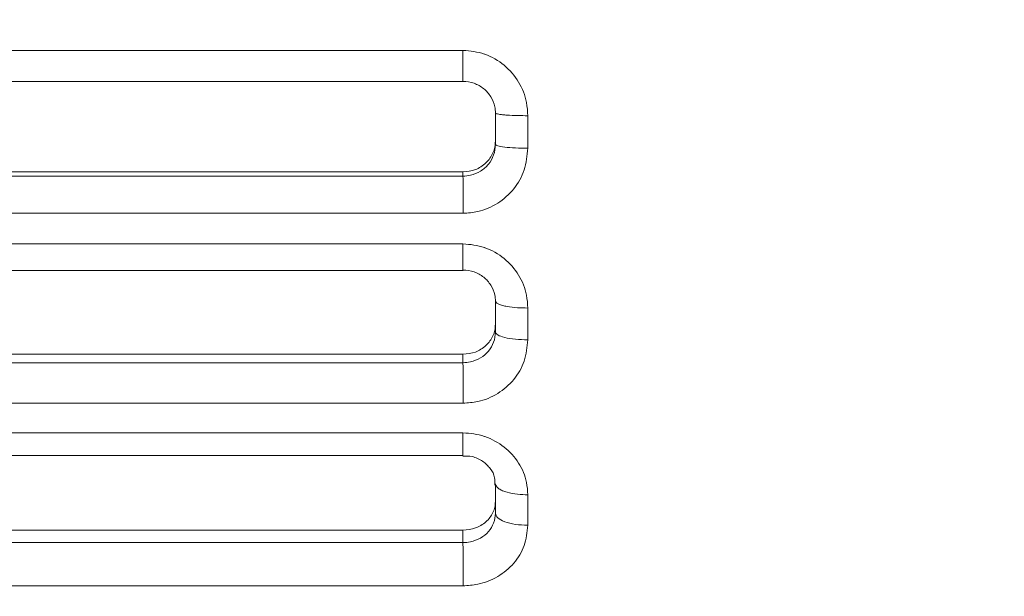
# Model space of a CAD drawing. Header units: inches. Extents: x 0.54 to 10.46, y 0.74 to 7.76.
# Tile 19 of 52: x 4.23 to 4.49, y 5.02 to 5.17. Entities that reach past the tile are written whole.
import ezdxf

# ---------------------------------------------------------------- set-up
doc = ezdxf.new("R2010")
doc.units = ezdxf.units.IN
doc.header["$MEASUREMENT"] = 0
doc.layers.add('BG', color=7, linetype='Continuous')
doc.layers.add('MCG-INT-4FT', color=7, linetype='Continuous')

# ---------------------------------------------------------------- blocks, each defined once
blk = doc.blocks.new('block 2')
at = {"layer": 'BG', "true_color": 0xffffff}
h = blk.add_hatch(color=7, dxfattribs=at)
h.dxf.hatch_style = 2
edge = h.paths.add_edge_path()
edge.add_spline(control_points=[(10.29599, 0.90612), (10.29599, 0.90612), (0.87112, 0.90612), (0.87112, 0.90612), (0.87016, 0.90612), (0.86938, 0.90689), (0.86938, 0.90785), (0.86938, 0.90785), (0.86938, 7.59215), (0.86938, 7.59215), (0.86938, 7.59311), (0.87016, 7.59389), (0.87112, 7.59389), (0.87112, 7.59389), (10.29599, 7.59389), (10.29599, 7.59389), (10.29696, 7.59389), (10.29773, 7.59311), (10.29773, 7.59215), (10.29773, 7.59215), (10.29773, 0.90785), (10.29773, 0.90785), (10.29773, 0.90689), (10.29696, 0.90612), (10.29599, 0.90612)], knot_values=[0, 0, 0, 0, 1, 1, 1, 2, 2, 2, 3, 3, 3, 4, 4, 4, 5, 5, 5, 6, 6, 6, 7, 7, 7, 8, 8, 8, 8], degree=3, periodic=1)
h.paths.add_polyline_path([(0.87286, 0.90959), (10.29426, 0.90959), (10.29426, 7.59042), (0.87286, 7.59042)])
at = {"layer": 'BG', "lineweight": 0}
blk.add_open_spline([(10.29599, 0.90612), (10.29599, 0.90612), (0.87112, 0.90612), (0.87112, 0.90612), (0.87016, 0.90612), (0.86938, 0.90689), (0.86938, 0.90785), (0.86938, 0.90785), (0.86938, 7.59215), (0.86938, 7.59215), (0.86938, 7.59311), (0.87016, 7.59389), (0.87112, 7.59389), (0.87112, 7.59389), (10.29599, 7.59389), (10.29599, 7.59389), (10.29696, 7.59389), (10.29773, 7.59311), (10.29773, 7.59215), (10.29773, 7.59215), (10.29773, 0.90785), (10.29773, 0.90785), (10.29773, 0.90689), (10.29696, 0.90612), (10.29599, 0.90612)], degree=3, knots=[0, 0, 0, 0, 1, 1, 1, 2, 2, 2, 3, 3, 3, 4, 4, 4, 5, 5, 5, 6, 6, 6, 7, 7, 7, 8, 8, 8, 8], dxfattribs=at)
blk = doc.blocks.new('block 62')
at = {"layer": 'BG', "true_color": 0xffffff}
h = blk.add_hatch(color=7, dxfattribs=at)
h.dxf.hatch_style = 2
edge = h.paths.add_edge_path()
edge.add_spline(control_points=[(10.46309, 0.739), (10.46309, 0.739), (0.53691, 0.739), (0.53691, 0.739), (0.53595, 0.739), (0.53517, 0.73978), (0.53517, 0.74074), (0.53517, 0.74074), (0.53517, 7.75926), (0.53517, 7.75926), (0.53517, 7.76022), (0.53595, 7.761), (0.53691, 7.761), (0.53691, 7.761), (10.46309, 7.761), (10.46309, 7.761), (10.46406, 7.761), (10.46483, 7.76022), (10.46483, 7.75926), (10.46483, 7.75926), (10.46483, 0.74074), (10.46483, 0.74074), (10.46483, 0.73978), (10.46406, 0.739), (10.46309, 0.739)], knot_values=[0, 0, 0, 0, 1, 1, 1, 2, 2, 2, 3, 3, 3, 4, 4, 4, 5, 5, 5, 6, 6, 6, 7, 7, 7, 8, 8, 8, 8], degree=3, periodic=1)
h.paths.add_polyline_path([(0.53864, 0.74248), (10.46136, 0.74248), (10.46136, 7.75752), (0.53864, 7.75752)])
at = {"layer": 'BG', "lineweight": 0}
blk.add_open_spline([(10.46309, 0.739), (10.46309, 0.739), (0.53691, 0.739), (0.53691, 0.739), (0.53595, 0.739), (0.53517, 0.73978), (0.53517, 0.74074), (0.53517, 0.74074), (0.53517, 7.75926), (0.53517, 7.75926), (0.53517, 7.76022), (0.53595, 7.761), (0.53691, 7.761), (0.53691, 7.761), (10.46309, 7.761), (10.46309, 7.761), (10.46406, 7.761), (10.46483, 7.76022), (10.46483, 7.75926), (10.46483, 7.75926), (10.46483, 0.74074), (10.46483, 0.74074), (10.46483, 0.73978), (10.46406, 0.739), (10.46309, 0.739)], degree=3, knots=[0, 0, 0, 0, 1, 1, 1, 2, 2, 2, 3, 3, 3, 4, 4, 4, 5, 5, 5, 6, 6, 6, 7, 7, 7, 8, 8, 8, 8], dxfattribs=at)
blk = doc.blocks.new('block 453')
at = {"layer": 'MCG-INT-4FT', "color": 7, "lineweight": 5, "true_color": 0xffffff}
blk.add_lwpolyline([(4.02987, 5.15502), (4.34482, 5.15502)], dxfattribs=at)
blk = doc.blocks.new('block 454')
at = {"layer": 'MCG-INT-4FT', "color": 7, "lineweight": 5, "true_color": 0xffffff}
blk.add_lwpolyline([(4.02987, 5.10406), (4.34482, 5.10406)], dxfattribs=at)
blk = doc.blocks.new('block 455')
at = {"layer": 'MCG-INT-4FT', "color": 7, "lineweight": 5, "true_color": 0xffffff}
blk.add_open_spline([(4.34476, 5.05409), (4.3456, 5.05411), (4.34645, 5.05412), (4.34725, 5.05396), (4.34827, 5.05376), (4.34923, 5.05329), (4.35006, 5.05271), (4.35088, 5.05213), (4.35158, 5.05145), (4.35214, 5.05074), (4.35271, 5.04999), (4.35314, 5.04922), (4.35331, 5.0483), (4.35342, 5.04767), (4.35341, 5.04696), (4.35339, 5.04626)], degree=3, knots=[0, 0, 0, 0, 1, 1, 1, 2, 2, 2, 3, 3, 3, 4, 4, 4, 5, 5, 5, 5], dxfattribs=at)
blk = doc.blocks.new('block 457')
at = {"layer": 'MCG-INT-4FT', "color": 7, "lineweight": 5, "true_color": 0xffffff}
blk.add_lwpolyline([(4.02987, 5.05429), (4.34482, 5.05429)], dxfattribs=at)
blk = doc.blocks.new('block 493')
at = {"layer": 'MCG-INT-4FT', "color": 7, "lineweight": 5, "true_color": 0xffffff}
blk.add_open_spline([(4.36227, 5.13705), (4.36207, 5.13505), (4.36187, 5.13306), (4.36126, 5.13118), (4.36066, 5.12935), (4.35968, 5.12763), (4.35846, 5.12612), (4.35724, 5.1246), (4.35578, 5.12329), (4.35414, 5.12223), (4.35249, 5.12118), (4.35066, 5.12038), (4.34875, 5.11998), (4.34747, 5.1197), (4.34615, 5.11961), (4.34483, 5.11951)], degree=3, knots=[0, 0, 0, 0, 1, 1, 1, 2, 2, 2, 3, 3, 3, 4, 4, 4, 5, 5, 5, 5], dxfattribs=at)
blk = doc.blocks.new('block 494')
at = {"layer": 'MCG-INT-4FT', "color": 7, "lineweight": 5, "true_color": 0xffffff}
blk.add_lwpolyline([(4.36227, 5.1458), (4.36227, 5.13705)], dxfattribs=at)
blk = doc.blocks.new('block 495')
at = {"layer": 'MCG-INT-4FT', "color": 7, "lineweight": 5, "true_color": 0xffffff}
blk.add_open_spline([(4.34478, 5.1634), (4.34675, 5.16323), (4.34872, 5.16305), (4.35057, 5.1624), (4.35061, 5.16239), (4.35065, 5.16237), (4.35068, 5.16236), (4.35256, 5.16168), (4.35434, 5.16066), (4.35588, 5.15938), (4.35742, 5.15811), (4.35872, 5.15657), (4.35975, 5.15486), (4.36078, 5.15315), (4.36153, 5.15128), (4.36189, 5.14935), (4.36211, 5.14818), (4.36219, 5.14699), (4.36227, 5.1458)], degree=3, knots=[0, 0, 0, 0, 1, 1, 1, 2, 2, 2, 3, 3, 3, 4, 4, 4, 5, 5, 5, 6, 6, 6, 6], dxfattribs=at)
blk = doc.blocks.new('block 496')
at = {"layer": 'MCG-INT-4FT', "color": 7, "lineweight": 5, "true_color": 0xffffff}
blk.add_lwpolyline([(4.02991, 5.1634), (4.34478, 5.1634)], dxfattribs=at)
blk = doc.blocks.new('block 500')
at = {"layer": 'MCG-INT-4FT', "color": 7, "lineweight": 5, "true_color": 0xffffff}
blk.add_lwpolyline([(4.34483, 5.11951), (4.02989, 5.11951)], dxfattribs=at)
blk = doc.blocks.new('block 501')
at = {"layer": 'MCG-INT-4FT', "color": 7, "lineweight": 5, "true_color": 0xffffff}
blk.add_open_spline([(4.36227, 5.08542), (4.36207, 5.08348), (4.36187, 5.08153), (4.36126, 5.0797), (4.36066, 5.07792), (4.35968, 5.07625), (4.35846, 5.07477), (4.35724, 5.07329), (4.35578, 5.07202), (4.35414, 5.07099), (4.35249, 5.06997), (4.35066, 5.0692), (4.34875, 5.0688), (4.34747, 5.06854), (4.34615, 5.06845), (4.34483, 5.06835)], degree=3, knots=[0, 0, 0, 0, 1, 1, 1, 2, 2, 2, 3, 3, 3, 4, 4, 4, 5, 5, 5, 5], dxfattribs=at)
blk = doc.blocks.new('block 502')
at = {"layer": 'MCG-INT-4FT', "color": 7, "lineweight": 5, "true_color": 0xffffff}
blk.add_lwpolyline([(4.36227, 5.09399), (4.36227, 5.08542)], dxfattribs=at)
blk = doc.blocks.new('block 503')
at = {"layer": 'MCG-INT-4FT', "color": 7, "lineweight": 5, "true_color": 0xffffff}
blk.add_open_spline([(4.34478, 5.11128), (4.34675, 5.11111), (4.34872, 5.11094), (4.35057, 5.11029), (4.35061, 5.11028), (4.35065, 5.11027), (4.35068, 5.11025), (4.35256, 5.10958), (4.35434, 5.10858), (4.35588, 5.10732), (4.35742, 5.10607), (4.35872, 5.10455), (4.35975, 5.10287), (4.36078, 5.1012), (4.36153, 5.09936), (4.36189, 5.09746), (4.36211, 5.09632), (4.36219, 5.09515), (4.36227, 5.09399)], degree=3, knots=[0, 0, 0, 0, 1, 1, 1, 2, 2, 2, 3, 3, 3, 4, 4, 4, 5, 5, 5, 6, 6, 6, 6], dxfattribs=at)
blk = doc.blocks.new('block 504')
at = {"layer": 'MCG-INT-4FT', "color": 7, "lineweight": 5, "true_color": 0xffffff}
blk.add_lwpolyline([(4.02991, 5.11128), (4.34478, 5.11128)], dxfattribs=at)
blk = doc.blocks.new('block 508')
at = {"layer": 'MCG-INT-4FT', "color": 7, "lineweight": 5, "true_color": 0xffffff}
blk.add_lwpolyline([(4.34483, 5.06835), (4.02989, 5.06835)], dxfattribs=at)
blk = doc.blocks.new('block 509')
at = {"layer": 'MCG-INT-4FT', "color": 7, "lineweight": 5, "true_color": 0xffffff}
blk.add_open_spline([(4.36227, 5.03548), (4.36207, 5.03361), (4.36187, 5.03175), (4.36126, 5.03), (4.36066, 5.0283), (4.35968, 5.0267), (4.35846, 5.02529), (4.35724, 5.02388), (4.35578, 5.02266), (4.35414, 5.02169), (4.35249, 5.02071), (4.35066, 5.01998), (4.34875, 5.0196), (4.34747, 5.01935), (4.34615, 5.01926), (4.34483, 5.01917)], degree=3, knots=[0, 0, 0, 0, 1, 1, 1, 2, 2, 2, 3, 3, 3, 4, 4, 4, 5, 5, 5, 5], dxfattribs=at)
blk = doc.blocks.new('block 510')
at = {"layer": 'MCG-INT-4FT', "color": 7, "lineweight": 5, "true_color": 0xffffff}
blk.add_lwpolyline([(4.36227, 5.0437), (4.36227, 5.03548)], dxfattribs=at)
blk = doc.blocks.new('block 511')
at = {"layer": 'MCG-INT-4FT', "color": 7, "lineweight": 5, "true_color": 0xffffff}
blk.add_open_spline([(4.34478, 5.06038), (4.34675, 5.06021), (4.34872, 5.06004), (4.35057, 5.05942), (4.35061, 5.05941), (4.35065, 5.0594), (4.35068, 5.05938), (4.35256, 5.05873), (4.35434, 5.05777), (4.35588, 5.05655), (4.35742, 5.05534), (4.35872, 5.05387), (4.35975, 5.05225), (4.36078, 5.05064), (4.36153, 5.04886), (4.36189, 5.04704), (4.36211, 5.04594), (4.36219, 5.04482), (4.36227, 5.0437)], degree=3, knots=[0, 0, 0, 0, 1, 1, 1, 2, 2, 2, 3, 3, 3, 4, 4, 4, 5, 5, 5, 6, 6, 6, 6], dxfattribs=at)
blk = doc.blocks.new('block 512')
at = {"layer": 'MCG-INT-4FT', "color": 7, "lineweight": 5, "true_color": 0xffffff}
blk.add_lwpolyline([(4.02991, 5.06038), (4.34478, 5.06038)], dxfattribs=at)
blk = doc.blocks.new('block 516')
at = {"layer": 'MCG-INT-4FT', "color": 7, "lineweight": 5, "true_color": 0xffffff}
blk.add_lwpolyline([(4.34483, 5.01917), (4.02989, 5.01917)], dxfattribs=at)
blk = doc.blocks.new('block 561')
at = {"layer": 'MCG-INT-4FT', "color": 7, "lineweight": 5, "true_color": 0xffffff}
blk.add_open_spline([(4.36227, 5.1458), (4.36133, 5.14581), (4.3604, 5.14582), (4.35951, 5.14584), (4.35849, 5.14586), (4.35753, 5.14591), (4.3567, 5.14596), (4.35625, 5.14599), (4.35583, 5.14603), (4.35546, 5.14607), (4.35507, 5.1461), (4.35473, 5.14615), (4.35445, 5.14619), (4.35415, 5.14624), (4.35391, 5.14629), (4.35377, 5.14634), (4.35362, 5.1464), (4.35357, 5.14645), (4.35352, 5.14651)], degree=3, knots=[0, 0, 0, 0, 1, 1, 1, 2, 2, 2, 3, 3, 3, 4, 4, 4, 5, 5, 5, 6, 6, 6, 6], dxfattribs=at)
blk = doc.blocks.new('block 562')
at = {"layer": 'MCG-INT-4FT', "color": 7, "lineweight": 5, "true_color": 0xffffff}
blk.add_open_spline([(4.35352, 5.14651), (4.35352, 5.14709), (4.35346, 5.14766), (4.35334, 5.14823), (4.35314, 5.14916), (4.35278, 5.15006), (4.35228, 5.15088), (4.35178, 5.15171), (4.35112, 5.15246), (4.35037, 5.15307), (4.34959, 5.1537), (4.34871, 5.15419), (4.34776, 5.15453), (4.34681, 5.15487), (4.34579, 5.15504), (4.34478, 5.15504)], degree=3, knots=[0, 0, 0, 0, 1, 1, 1, 2, 2, 2, 3, 3, 3, 4, 4, 4, 5, 5, 5, 5], dxfattribs=at)
blk = doc.blocks.new('block 563')
at = {"layer": 'MCG-INT-4FT', "color": 7, "lineweight": 5, "true_color": 0xffffff}
blk.add_open_spline([(4.34478, 5.15504), (4.34478, 5.1551), (4.34478, 5.15516), (4.34478, 5.15551), (4.34478, 5.15585), (4.34478, 5.15648), (4.34478, 5.15727), (4.34478, 5.15805), (4.34478, 5.15899), (4.34478, 5.16004), (4.34478, 5.16109), (4.34478, 5.16225), (4.34478, 5.1634)], degree=3, knots=[0, 0, 0, 0, 1, 1, 1, 2, 2, 2, 3, 3, 3, 4, 4, 4, 4], dxfattribs=at)
blk = doc.blocks.new('block 587')
at = {"layer": 'MCG-INT-4FT', "color": 7, "lineweight": 5, "true_color": 0xffffff}
blk.add_open_spline([(4.34483, 5.11951), (4.34483, 5.12051), (4.34483, 5.12151), (4.34483, 5.12248), (4.34483, 5.12349), (4.34482, 5.12448), (4.34482, 5.12536), (4.34482, 5.12587), (4.34481, 5.12634), (4.34481, 5.12677), (4.34481, 5.12723), (4.3448, 5.12765), (4.3448, 5.12802), (4.3448, 5.12841), (4.34479, 5.12874), (4.34479, 5.12898), (4.34478, 5.12923), (4.34478, 5.12938), (4.34478, 5.12953)], degree=3, knots=[0, 0, 0, 0, 1, 1, 1, 2, 2, 2, 3, 3, 3, 4, 4, 4, 5, 5, 5, 6, 6, 6, 6], dxfattribs=at)
blk = doc.blocks.new('block 588')
at = {"layer": 'MCG-INT-4FT', "color": 7, "lineweight": 5, "true_color": 0xffffff}
blk.add_open_spline([(4.34478, 5.12953), (4.34545, 5.12953), (4.34613, 5.1296), (4.34679, 5.12976), (4.34774, 5.12998), (4.34867, 5.13035), (4.3495, 5.13087), (4.35032, 5.13137), (4.35105, 5.13201), (4.35165, 5.13275), (4.35224, 5.13349), (4.35272, 5.13432), (4.35303, 5.13522), (4.35335, 5.13611), (4.35352, 5.13706), (4.35352, 5.138)], degree=3, knots=[0, 0, 0, 0, 1, 1, 1, 2, 2, 2, 3, 3, 3, 4, 4, 4, 5, 5, 5, 5], dxfattribs=at)
blk = doc.blocks.new('block 589')
at = {"layer": 'MCG-INT-4FT', "color": 7, "lineweight": 5, "true_color": 0xffffff}
blk.add_open_spline([(4.36227, 5.13705), (4.36111, 5.13707), (4.35995, 5.13708), (4.35889, 5.13713), (4.35784, 5.13718), (4.35687, 5.13725), (4.35605, 5.13734), (4.35524, 5.13743), (4.35457, 5.13754), (4.35418, 5.13765), (4.35378, 5.13776), (4.35365, 5.13788), (4.35352, 5.138)], degree=3, knots=[0, 0, 0, 0, 1, 1, 1, 2, 2, 2, 3, 3, 3, 4, 4, 4, 4], dxfattribs=at)
blk = doc.blocks.new('block 593')
at = {"layer": 'MCG-INT-4FT', "color": 7, "lineweight": 5, "true_color": 0xffffff}
blk.add_lwpolyline([(4.35352, 5.138), (4.35352, 5.14651)], dxfattribs=at)
blk = doc.blocks.new('block 595')
at = {"layer": 'MCG-INT-4FT', "color": 7, "lineweight": 5, "true_color": 0xffffff}
blk.add_lwpolyline([(4.02995, 5.12953), (4.34478, 5.12953)], dxfattribs=at)
blk = doc.blocks.new('block 596')
at = {"layer": 'MCG-INT-4FT', "color": 7, "lineweight": 5, "true_color": 0xffffff}
blk.add_open_spline([(4.36227, 5.09399), (4.36133, 5.09401), (4.3604, 5.09402), (4.35951, 5.09408), (4.35849, 5.09415), (4.35753, 5.09427), (4.3567, 5.09441), (4.35625, 5.09449), (4.35583, 5.09458), (4.35546, 5.09468), (4.35507, 5.09478), (4.35473, 5.09489), (4.35445, 5.09501), (4.35415, 5.09514), (4.35391, 5.09527), (4.35377, 5.09541), (4.35362, 5.09555), (4.35357, 5.0957), (4.35352, 5.09585)], degree=3, knots=[0, 0, 0, 0, 1, 1, 1, 2, 2, 2, 3, 3, 3, 4, 4, 4, 5, 5, 5, 6, 6, 6, 6], dxfattribs=at)
blk = doc.blocks.new('block 597')
at = {"layer": 'MCG-INT-4FT', "color": 7, "lineweight": 5, "true_color": 0xffffff}
blk.add_open_spline([(4.35352, 5.09585), (4.35352, 5.09641), (4.35346, 5.09698), (4.35334, 5.09753), (4.35314, 5.09844), (4.35278, 5.09933), (4.35228, 5.10013), (4.35178, 5.10095), (4.35112, 5.10168), (4.35037, 5.10229), (4.34959, 5.10291), (4.34871, 5.10339), (4.34776, 5.10372), (4.34681, 5.10406), (4.34579, 5.10423), (4.34478, 5.10423)], degree=3, knots=[0, 0, 0, 0, 1, 1, 1, 2, 2, 2, 3, 3, 3, 4, 4, 4, 5, 5, 5, 5], dxfattribs=at)
blk = doc.blocks.new('block 598')
at = {"layer": 'MCG-INT-4FT', "color": 7, "lineweight": 5, "true_color": 0xffffff}
blk.add_open_spline([(4.34478, 5.10423), (4.34478, 5.10443), (4.34478, 5.10492), (4.34478, 5.10558), (4.34478, 5.10624), (4.34478, 5.10708), (4.34478, 5.10806), (4.34478, 5.10904), (4.34478, 5.11016), (4.34478, 5.11128)], degree=3, knots=[0, 0, 0, 0, 1, 1, 1, 2, 2, 2, 3, 3, 3, 3], dxfattribs=at)
blk = doc.blocks.new('block 612')
at = {"layer": 'MCG-INT-4FT', "color": 7, "lineweight": 5, "true_color": 0xffffff}
blk.add_open_spline([(4.36227, 5.08542), (4.36111, 5.08546), (4.35995, 5.0855), (4.35889, 5.0856), (4.35784, 5.0857), (4.35687, 5.08586), (4.35605, 5.08606), (4.35524, 5.08625), (4.35457, 5.08648), (4.35418, 5.08674), (4.35378, 5.08699), (4.35365, 5.08725), (4.35352, 5.08752)], degree=3, knots=[0, 0, 0, 0, 1, 1, 1, 2, 2, 2, 3, 3, 3, 4, 4, 4, 4], dxfattribs=at)
blk = doc.blocks.new('block 613')
at = {"layer": 'MCG-INT-4FT', "color": 7, "lineweight": 5, "true_color": 0xffffff}
blk.add_lwpolyline([(4.35352, 5.08752), (4.35352, 5.09585)], dxfattribs=at)
blk = doc.blocks.new('block 616')
at = {"layer": 'MCG-INT-4FT', "color": 7, "lineweight": 5, "true_color": 0xffffff}
blk.add_open_spline([(4.34483, 5.06835), (4.34483, 5.06942), (4.34483, 5.07048), (4.34483, 5.07154), (4.34483, 5.07251), (4.34482, 5.07349), (4.34482, 5.07438), (4.34482, 5.07491), (4.34481, 5.0754), (4.34481, 5.07587), (4.34481, 5.07637), (4.3448, 5.07684), (4.3448, 5.07727), (4.3448, 5.07772), (4.34479, 5.07813), (4.34479, 5.07845), (4.34478, 5.07879), (4.34478, 5.07903), (4.34478, 5.07927)], degree=3, knots=[0, 0, 0, 0, 1, 1, 1, 2, 2, 2, 3, 3, 3, 4, 4, 4, 5, 5, 5, 6, 6, 6, 6], dxfattribs=at)
blk = doc.blocks.new('block 617')
at = {"layer": 'MCG-INT-4FT', "color": 7, "lineweight": 5, "true_color": 0xffffff}
blk.add_open_spline([(4.34478, 5.07927), (4.34545, 5.07927), (4.34613, 5.07935), (4.34679, 5.0795), (4.34774, 5.07971), (4.34867, 5.08007), (4.3495, 5.08058), (4.35032, 5.08107), (4.35105, 5.08169), (4.35165, 5.08241), (4.35224, 5.08313), (4.35272, 5.08394), (4.35303, 5.08481), (4.35335, 5.08568), (4.35352, 5.08661), (4.35352, 5.08752)], degree=3, knots=[0, 0, 0, 0, 1, 1, 1, 2, 2, 2, 3, 3, 3, 4, 4, 4, 5, 5, 5, 5], dxfattribs=at)
blk = doc.blocks.new('block 620')
at = {"layer": 'MCG-INT-4FT', "color": 7, "lineweight": 5, "true_color": 0xffffff}
blk.add_open_spline([(4.34478, 5.13066), (4.34592, 5.13078), (4.34706, 5.1309), (4.34812, 5.13129), (4.34917, 5.13167), (4.35014, 5.1323), (4.35096, 5.13309), (4.35176, 5.13386), (4.35241, 5.13477), (4.35285, 5.13578), (4.35308, 5.13627), (4.35325, 5.13679), (4.35335, 5.13733), (4.35345, 5.13786), (4.35349, 5.13841), (4.35352, 5.13895)], degree=3, knots=[0, 0, 0, 0, 1, 1, 1, 2, 2, 2, 3, 3, 3, 4, 4, 4, 5, 5, 5, 5], dxfattribs=at)
blk = doc.blocks.new('block 621')
at = {"layer": 'MCG-INT-4FT', "color": 7, "lineweight": 5, "true_color": 0xffffff}
blk.add_lwpolyline([(4.34478, 5.13066), (4.34478, 5.12953)], dxfattribs=at)
blk = doc.blocks.new('block 624')
at = {"layer": 'MCG-INT-4FT', "color": 7, "lineweight": 5, "true_color": 0xffffff}
blk.add_lwpolyline([(4.02995, 5.13066), (4.34478, 5.13066)], dxfattribs=at)
blk = doc.blocks.new('block 625')
at = {"layer": 'MCG-INT-4FT', "color": 7, "lineweight": 5, "true_color": 0xffffff}
blk.add_lwpolyline([(4.02995, 5.07927), (4.34478, 5.07927)], dxfattribs=at)
blk = doc.blocks.new('block 626')
at = {"layer": 'MCG-INT-4FT', "color": 7, "lineweight": 5, "true_color": 0xffffff}
blk.add_open_spline([(4.36227, 5.0437), (4.36133, 5.04373), (4.3604, 5.04376), (4.35951, 5.04385), (4.35849, 5.04395), (4.35753, 5.04414), (4.3567, 5.04438), (4.35625, 5.04451), (4.35583, 5.04465), (4.35546, 5.0448), (4.35507, 5.04497), (4.35473, 5.04515), (4.35445, 5.04534), (4.35415, 5.04554), (4.35391, 5.04575), (4.35377, 5.04597), (4.35362, 5.0462), (4.35357, 5.04644), (4.35352, 5.04668)], degree=3, knots=[0, 0, 0, 0, 1, 1, 1, 2, 2, 2, 3, 3, 3, 4, 4, 4, 5, 5, 5, 6, 6, 6, 6], dxfattribs=at)
blk = doc.blocks.new('block 627')
at = {"layer": 'MCG-INT-4FT', "color": 7, "lineweight": 5, "true_color": 0xffffff}
blk.add_open_spline([(4.34478, 5.05438), (4.34478, 5.05435), (4.34478, 5.05432), (4.34478, 5.05431), (4.34478, 5.05421), (4.34478, 5.05465), (4.34478, 5.05522), (4.34478, 5.05578), (4.34478, 5.05647), (4.34478, 5.05735), (4.34478, 5.05823), (4.34478, 5.0593), (4.34478, 5.06038)], degree=3, knots=[0, 0, 0, 0, 1, 1, 1, 2, 2, 2, 3, 3, 3, 4, 4, 4, 4], dxfattribs=at)
blk = doc.blocks.new('block 632')
at = {"layer": 'MCG-INT-4FT', "color": 7, "lineweight": 5, "true_color": 0xffffff}
blk.add_open_spline([(4.34478, 5.08154), (4.34592, 5.08166), (4.34706, 5.08178), (4.34812, 5.08215), (4.34917, 5.08252), (4.35014, 5.08314), (4.35096, 5.0839), (4.35176, 5.08465), (4.35241, 5.08554), (4.35285, 5.08652), (4.35308, 5.08701), (4.35325, 5.08752), (4.35335, 5.08804), (4.35345, 5.08856), (4.35349, 5.08909), (4.35352, 5.08962)], degree=3, knots=[0, 0, 0, 0, 1, 1, 1, 2, 2, 2, 3, 3, 3, 4, 4, 4, 5, 5, 5, 5], dxfattribs=at)
blk = doc.blocks.new('block 633')
at = {"layer": 'MCG-INT-4FT', "color": 7, "lineweight": 5, "true_color": 0xffffff}
blk.add_lwpolyline([(4.34478, 5.08154), (4.34478, 5.07927)], dxfattribs=at)
blk = doc.blocks.new('block 646')
at = {"layer": 'MCG-INT-4FT', "color": 7, "lineweight": 5, "true_color": 0xffffff}
blk.add_lwpolyline([(4.02995, 5.08154), (4.34478, 5.08154)], dxfattribs=at)
blk = doc.blocks.new('block 647')
at = {"layer": 'MCG-INT-4FT', "color": 7, "lineweight": 5, "true_color": 0xffffff}
blk.add_open_spline([(4.36227, 5.03548), (4.36111, 5.03553), (4.35995, 5.03558), (4.35889, 5.03573), (4.35784, 5.03589), (4.35687, 5.03614), (4.35605, 5.03644), (4.35524, 5.03674), (4.35457, 5.03709), (4.35418, 5.03748), (4.35378, 5.03786), (4.35365, 5.03827), (4.35352, 5.03869)], degree=3, knots=[0, 0, 0, 0, 1, 1, 1, 2, 2, 2, 3, 3, 3, 4, 4, 4, 4], dxfattribs=at)
blk = doc.blocks.new('block 648')
at = {"layer": 'MCG-INT-4FT', "color": 7, "lineweight": 5, "true_color": 0xffffff}
blk.add_lwpolyline([(4.35352, 5.03869), (4.35352, 5.04668)], dxfattribs=at)
blk = doc.blocks.new('block 651')
at = {"layer": 'MCG-INT-4FT', "color": 7, "lineweight": 5, "true_color": 0xffffff}
blk.add_open_spline([(4.34483, 5.01917), (4.34483, 5.02029), (4.34483, 5.0214), (4.34483, 5.02255), (4.34483, 5.02348), (4.34482, 5.02442), (4.34482, 5.02532), (4.34481, 5.02643), (4.34481, 5.02746), (4.3448, 5.02835), (4.3448, 5.02886), (4.34479, 5.02933), (4.34479, 5.02972), (4.34478, 5.03015), (4.34478, 5.03048), (4.34478, 5.03081)], degree=3, knots=[0, 0, 0, 0, 1, 1, 1, 2, 2, 2, 3, 3, 3, 4, 4, 4, 5, 5, 5, 5], dxfattribs=at)
blk = doc.blocks.new('block 652')
at = {"layer": 'MCG-INT-4FT', "color": 7, "lineweight": 5, "true_color": 0xffffff}
blk.add_open_spline([(4.34478, 5.03081), (4.34545, 5.03081), (4.34613, 5.03088), (4.34679, 5.03102), (4.34774, 5.03123), (4.34867, 5.03157), (4.3495, 5.03205), (4.35032, 5.03252), (4.35105, 5.03311), (4.35165, 5.0338), (4.35224, 5.03448), (4.35272, 5.03526), (4.35303, 5.03609), (4.35335, 5.03692), (4.35352, 5.03781), (4.35352, 5.03869)], degree=3, knots=[0, 0, 0, 0, 1, 1, 1, 2, 2, 2, 3, 3, 3, 4, 4, 4, 5, 5, 5, 5], dxfattribs=at)
blk = doc.blocks.new('block 655')
at = {"layer": 'MCG-INT-4FT', "color": 7, "lineweight": 5, "true_color": 0xffffff}
blk.add_lwpolyline([(4.02995, 5.03081), (4.34478, 5.03081)], dxfattribs=at)
blk = doc.blocks.new('block 656')
at = {"layer": 'MCG-INT-4FT', "color": 7, "lineweight": 5, "true_color": 0xffffff}
blk.add_open_spline([(4.34478, 5.03416), (4.34592, 5.03427), (4.34706, 5.03439), (4.34812, 5.03475), (4.34917, 5.0351), (4.35014, 5.03569), (4.35096, 5.03642), (4.35176, 5.03714), (4.35241, 5.03799), (4.35285, 5.03893), (4.35308, 5.03939), (4.35325, 5.03988), (4.35335, 5.04038), (4.35345, 5.04088), (4.35349, 5.04139), (4.35352, 5.0419)], degree=3, knots=[0, 0, 0, 0, 1, 1, 1, 2, 2, 2, 3, 3, 3, 4, 4, 4, 5, 5, 5, 5], dxfattribs=at)
blk = doc.blocks.new('block 657')
at = {"layer": 'MCG-INT-4FT', "color": 7, "lineweight": 5, "true_color": 0xffffff}
blk.add_lwpolyline([(4.34478, 5.03416), (4.34478, 5.03081)], dxfattribs=at)
blk = doc.blocks.new('block 664')
at = {"layer": 'MCG-INT-4FT', "color": 7, "lineweight": 5, "true_color": 0xffffff}
blk.add_lwpolyline([(4.02995, 5.03416), (4.34478, 5.03416)], dxfattribs=at)

msp = doc.modelspace()

# ---------------------------------------------------------------- block references
at = {"layer": 'BG'}
for name in ['block 62', 'block 2']:
    msp.add_blockref(name, (0, 0), dxfattribs=at)
at = {"layer": 'MCG-INT-4FT'}
for name in ['block 496', 'block 495', 'block 563', 'block 453', 'block 562', 'block 561', 'block 593', 'block 494', 'block 620', 'block 588', 'block 493', 'block 589', 'block 624', 'block 595', 'block 621', 'block 587', 'block 500', 'block 504', 'block 503', 'block 598', 'block 454', 'block 597', 'block 596', 'block 613', 'block 502', 'block 632', 'block 617', 'block 612', 'block 501', 'block 646', 'block 633', 'block 625', 'block 616', 'block 508', 'block 512', 'block 511', 'block 627', 'block 457', 'block 455', 'block 626', 'block 648', 'block 656', 'block 510', 'block 652', 'block 647', 'block 664', 'block 657', 'block 509', 'block 655', 'block 651', 'block 516']:
    msp.add_blockref(name, (0, 0), dxfattribs=at)

doc.saveas('drawing.dxf')
